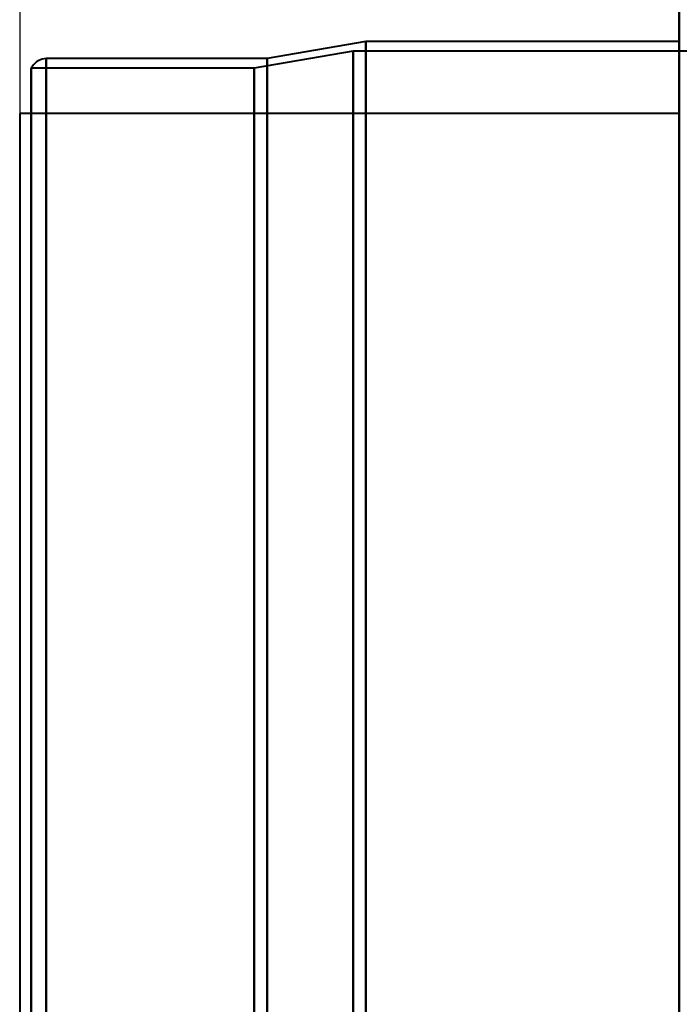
# Model space of a CAD drawing. Header units: millimetres. Extents: x -1352 to 2139, y -120 to 1210.
# Tile 19 of 87: x -780 to -740, y 526 to 586. Entities that reach past the tile are written whole.
import ezdxf

# ---------------------------------------------------------------- set-up
doc = ezdxf.new("R2010")
doc.units = ezdxf.units.MM
doc.layers.add('A-GENM', color=13, linetype='Continuous', lineweight=40)
doc.layers.add('G-IMPT', color=8, linetype='Continuous', lineweight=40)

# ---------------------------------------------------------------- blocks, each defined once
blk = doc.blocks.new('Maintenance r21 - Maintenance r21-762144-Avant')
at = {"layer": 'A-GENM'}
for p, q in [((-740, 1138), (-740, 0)), ((-740, 0), (-740, 1138))]:
    blk.add_line(p, q, dxfattribs=at)
blk = doc.blocks.new('Souche connecteur circulaire R23 - Souche connecteur circulaire R23-762142-Avant')
at = {"layer": 'A-GENM'}
for p, q in [((-740, 580), (-780, 580)), ((-780, 580), (-780, 380))]:
    blk.add_line(p, q, dxfattribs=at)
blk = doc.blocks.new('NEXA 2000 CALQUES_dwg-762145-Avant')
at = {"layer": 'G-IMPT'}
for p, q in [((-740, 1137.772), (-740, 128.972)), ((-740, 943.072), (-740, 288.672)), ((-759, 584.372), (-765, 583.338)), ((-740, 584.372), (-759, 584.372)), ((-759, 584.372), (-759, 383.372)), ((-759, 383.372), (-759, 584.372)), ((-740, 584.372), (-740, 383.372)), ((-740, 584.372), (-740, 383.372)), ((-740, 182.372), (-740, 584.372)), ((-740, 182.372), (-740, 584.372)), ((-765, 583.338), (-778.387, 583.338)), ((-778.387, 583.338), (-778.387, 383.372)), ((-778.387, 383.372), (-778.387, 583.338)), ((-759.773, 583.781), (-765.773, 582.746)), ((-765, 583.338), (-765, 383.372)), ((-765, 383.372), (-765, 583.338)), ((-718.198, 583.781), (-759.773, 583.781)), ((-759.773, 583.781), (-759.773, 383.372)), ((-759.773, 383.372), (-759.773, 583.781)), ((-765.773, 582.746), (-779.3, 582.746)), ((-779.3, 582.746), (-779.3, 383.372)), ((-779.3, 383.372), (-779.3, 582.746)), ((-765.773, 582.746), (-765.773, 383.372)), ((-765.773, 383.372), (-765.773, 582.746))]:
    blk.add_line(p, q, dxfattribs=at)
at = {"layer": 'G-IMPT', "flags": 128}
for points in [[(-740, 1137.772), (-740, 885.572), (-740, 633.372), (-740, 381.172), (-740, 128.972)], [(-740, 128.972), (-740, 381.172), (-740, 633.372), (-740, 885.572), (-740, 1137.772)], [(-740, 128.972), (-740, 372.422), (-740, 615.872), (-740, 859.322), (-740, 1102.772)], [(-740, 1102.772), (-740, 859.322), (-740, 615.872), (-740, 372.422), (-740, 128.972)], [(-740, 288.672), (-740, 452.272), (-740, 615.872), (-740, 779.472), (-740, 943.072)], [(-740, 943.072), (-740, 779.472), (-740, 615.872), (-740, 452.272), (-740, 288.672)], [(-740, 943.072), (-740, 779.472), (-740, 615.872), (-740, 452.272), (-740, 288.672)], [(-740, 288.672), (-740, 452.272), (-740, 615.872), (-740, 779.472), (-740, 943.072)], [(-778.387, 583.338), (-778.644, 583.304), (-778.844, 583.227), (-778.986, 583.138), (-779.172, 582.957), (-779.3, 582.746)]]:
    blk.add_lwpolyline(points, dxfattribs=at)

msp = doc.modelspace()

# ---------------------------------------------------------------- linework, layer by layer
at = {"color": 1, "lineweight": 30}
for p, q in [((-780, 592.936), (-780, 567.064)), ((-780, 180), (-780, 580))]:
    msp.add_line(p, q, dxfattribs=at)
at = {"color": 94, "lineweight": 30}
msp.add_line((-780, 580), (-780, 180), dxfattribs=at)

# ---------------------------------------------------------------- block references
at = {"layer": 'A-GENM'}
for name in ['Maintenance r21 - Maintenance r21-762144-Avant', 'Souche connecteur circulaire R23 - Souche connecteur circulaire R23-762142-Avant']:
    msp.add_blockref(name, (0, 0), dxfattribs=at)
at = {"layer": 'G-IMPT'}
msp.add_blockref('NEXA 2000 CALQUES_dwg-762145-Avant', (0, 0), dxfattribs=at)

doc.saveas('drawing.dxf')
